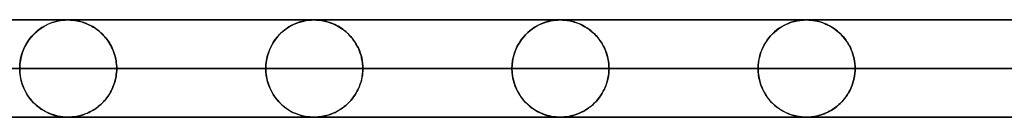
# Model space of a CAD drawing. Header units: millimetres. Extents: x -625 to 625, y -732 to 732.
# Tile 3 of 48: x -410 to -309, y 721 to 732. Entities that reach past the tile are written whole.
import ezdxf

# ---------------------------------------------------------------- set-up
doc = ezdxf.new("R2010")
doc.units = ezdxf.units.MM
doc.layers.add('HIDDEN', color=7, linetype='Continuous')
doc.layers.add('THICK', color=7, linetype='Continuous')

msp = doc.modelspace()

# ---------------------------------------------------------------- linework, layer by layer
at = {"layer": 'HIDDEN'}
for p, q in [((0, 731.49), (-501.5, 731.49)), ((-245.21, 731.48), (-481.17, 731.48)), ((-405.76, 731.45), (-405.6, 731.46)), ((-405.53, 731.47), (-405.71, 731.45)), ((-405.6, 731.46), (-405.48, 731.47)), ((-405.4, 731.48), (-405.53, 731.47)), ((-405.48, 731.47), (-405.39, 731.48)), ((-405.29, 731.48), (-405.4, 731.48)), ((-405.39, 731.48), (-405.32, 731.48)), ((-405.32, 731.48), (-405.26, 731.48)), ((-405.2, 731.48), (-405.29, 731.48)), ((-405.26, 731.48), (-405.2, 731.48)), ((-405.2, 731.48), (-405.14, 731.48)), ((-405.11, 731.48), (-405.2, 731.48)), ((-405.14, 731.48), (-405.08, 731.48)), ((-405.01, 731.48), (-405.11, 731.48)), ((-405.08, 731.48), (-405.02, 731.48)), ((-405.02, 731.48), (-404.95, 731.47)), ((-404.9, 731.47), (-405.01, 731.48)), ((-404.95, 731.47), (-404.88, 731.47)), ((-404.78, 731.46), (-404.9, 731.47)), ((-404.88, 731.47), (-404.8, 731.46)), ((-404.8, 731.46), (-404.72, 731.46)), ((-404.63, 731.45), (-404.78, 731.46)), ((-380.45, 731.45), (-380.26, 731.46)), ((-380.29, 731.46), (-380.43, 731.45)), ((-380.18, 731.47), (-380.29, 731.46)), ((-380.26, 731.46), (-380.13, 731.47)), ((-380.07, 731.48), (-380.18, 731.47)), ((-380.13, 731.47), (-380.03, 731.48)), ((-379.97, 731.48), (-380.07, 731.48)), ((-380.03, 731.48), (-379.95, 731.48)), ((-379.87, 731.48), (-379.97, 731.48)), ((-379.95, 731.48), (-379.87, 731.48)), ((-379.87, 731.48), (-379.8, 731.48)), ((-379.78, 731.48), (-379.87, 731.48)), ((-379.8, 731.48), (-379.72, 731.48)), ((-379.69, 731.48), (-379.78, 731.48)), ((-379.72, 731.48), (-379.64, 731.47)), ((-379.57, 731.47), (-379.69, 731.48)), ((-379.64, 731.47), (-379.54, 731.47)), ((-379.44, 731.46), (-379.57, 731.47)), ((-379.54, 731.47), (-379.44, 731.46)), ((-379.44, 731.46), (-379.33, 731.45)), ((-379.29, 731.45), (-379.44, 731.46)), ((-354.96, 731.46), (-355.1, 731.45)), ((-355.08, 731.45), (-354.91, 731.47)), ((-354.83, 731.47), (-354.96, 731.46)), ((-354.91, 731.47), (-354.79, 731.47)), ((-354.73, 731.48), (-354.83, 731.47)), ((-354.79, 731.47), (-354.7, 731.48)), ((-354.63, 731.48), (-354.73, 731.48)), ((-354.7, 731.48), (-354.62, 731.48)), ((-354.55, 731.48), (-354.63, 731.48)), ((-354.62, 731.48), (-354.55, 731.48)), ((-354.55, 731.48), (-354.48, 731.48)), ((-354.46, 731.48), (-354.55, 731.48)), ((-354.48, 731.48), (-354.4, 731.48)), ((-354.37, 731.48), (-354.46, 731.48)), ((-354.4, 731.48), (-354.32, 731.47)), ((-354.26, 731.47), (-354.37, 731.48)), ((-354.32, 731.47), (-354.23, 731.47)), ((-354.13, 731.46), (-354.26, 731.47)), ((-354.23, 731.47), (-354.14, 731.46)), ((-354.14, 731.46), (-354.04, 731.45)), ((-353.98, 731.45), (-354.13, 731.46)), ((-329.76, 731.45), (-329.62, 731.46)), ((-329.58, 731.47), (-329.7, 731.46)), ((-329.62, 731.46), (-329.51, 731.47)), ((-329.48, 731.47), (-329.58, 731.47)), ((-329.51, 731.47), (-329.4, 731.48)), ((-329.38, 731.48), (-329.48, 731.47)), ((-329.4, 731.48), (-329.31, 731.48)), ((-329.3, 731.48), (-329.38, 731.48)), ((-329.31, 731.48), (-329.22, 731.48)), ((-329.23, 731.48), (-329.3, 731.48)), ((-329.15, 731.48), (-329.23, 731.48)), ((-329.22, 731.48), (-329.14, 731.48)), ((-329.06, 731.48), (-329.15, 731.48)), ((-329.14, 731.48), (-329.06, 731.48)), ((-329.06, 731.48), (-328.97, 731.47)), ((-328.97, 731.47), (-329.06, 731.48)), ((-328.97, 731.47), (-328.87, 731.47)), ((-328.85, 731.47), (-328.97, 731.47)), ((-328.87, 731.47), (-328.76, 731.46)), ((-328.72, 731.45), (-328.85, 731.47)), ((-328.76, 731.46), (-328.66, 731.45)), ((-408.17, 730.49), (-408.46, 730.26)), ((-408.44, 730.27), (-408.2, 730.47)), ((-408.2, 730.47), (-407.95, 730.65)), ((-407.87, 730.7), (-408.17, 730.49)), ((-407.95, 730.65), (-407.69, 730.81)), ((-407.55, 730.89), (-407.87, 730.7)), ((-407.69, 730.81), (-407.44, 730.95)), ((-407.23, 731.05), (-407.55, 730.89)), ((-407.44, 730.95), (-407.18, 731.07)), ((-406.89, 731.18), (-407.23, 731.05)), ((-407.18, 731.07), (-406.92, 731.17)), ((-406.92, 731.17), (-406.67, 731.26)), ((-406.55, 731.29), (-406.89, 731.18)), ((-406.67, 731.26), (-406.42, 731.33)), ((-406.23, 731.37), (-406.55, 731.29)), ((-406.42, 731.33), (-406.18, 731.38)), ((-405.95, 731.42), (-406.23, 731.37)), ((-406.18, 731.38), (-405.95, 731.42)), ((-405.95, 731.42), (-405.76, 731.45)), ((-405.71, 731.45), (-405.95, 731.42)), ((-404.72, 731.46), (-404.64, 731.45)), ((-404.64, 731.45), (-404.56, 731.44)), ((-404.48, 731.43), (-404.63, 731.45)), ((-404.56, 731.44), (-404.47, 731.43)), ((-404.33, 731.4), (-404.48, 731.43)), ((-404.47, 731.43), (-404.37, 731.41)), ((-404.37, 731.41), (-404.26, 731.39)), ((-404.18, 731.37), (-404.33, 731.4)), ((-404.26, 731.39), (-404.15, 731.37)), ((-404.02, 731.34), (-404.18, 731.37)), ((-404.15, 731.37), (-404.03, 731.34)), ((-404.03, 731.34), (-403.9, 731.31)), ((-403.87, 731.3), (-404.02, 731.34)), ((-403.9, 731.31), (-403.77, 731.27)), ((-403.71, 731.25), (-403.87, 731.3)), ((-403.77, 731.27), (-403.63, 731.23)), ((-403.56, 731.2), (-403.71, 731.25)), ((-403.63, 731.23), (-403.49, 731.18)), ((-403.4, 731.15), (-403.56, 731.2)), ((-403.49, 731.18), (-403.34, 731.12)), ((-403.25, 731.09), (-403.4, 731.15)), ((-403.34, 731.12), (-403.19, 731.06)), ((-403.1, 731.02), (-403.25, 731.09)), ((-403.19, 731.06), (-403.03, 730.99)), ((-402.95, 730.95), (-403.1, 731.02)), ((-403.03, 730.99), (-402.88, 730.91)), ((-402.8, 730.87), (-402.95, 730.95)), ((-402.88, 730.91), (-402.73, 730.83)), ((-402.65, 730.79), (-402.8, 730.87)), ((-402.73, 730.83), (-402.59, 730.75)), ((-402.51, 730.7), (-402.65, 730.79)), ((-402.59, 730.75), (-402.44, 730.66)), ((-402.37, 730.61), (-402.51, 730.7)), ((-402.44, 730.66), (-402.3, 730.56)), ((-402.23, 730.51), (-402.37, 730.61)), ((-402.3, 730.56), (-402.17, 730.46)), ((-402.09, 730.4), (-402.23, 730.51)), ((-402.17, 730.46), (-402.03, 730.36)), ((-383.14, 730.25), (-382.87, 730.47)), ((-382.68, 730.61), (-382.91, 730.44)), ((-382.87, 730.47), (-382.6, 730.67)), ((-382.45, 730.76), (-382.68, 730.61)), ((-382.6, 730.67), (-382.32, 730.84)), ((-382.21, 730.9), (-382.45, 730.76)), ((-382.32, 730.84), (-382.04, 730.99)), ((-381.97, 731.02), (-382.21, 730.9)), ((-382.04, 730.99), (-381.75, 731.11)), ((-381.74, 731.12), (-381.97, 731.02)), ((-381.75, 731.11), (-381.47, 731.22)), ((-381.51, 731.2), (-381.74, 731.12)), ((-381.3, 731.27), (-381.51, 731.2)), ((-381.47, 731.22), (-381.19, 731.3)), ((-381.1, 731.33), (-381.3, 731.27)), ((-381.19, 731.3), (-380.92, 731.37)), ((-380.91, 731.37), (-381.1, 731.33)), ((-380.92, 731.37), (-380.67, 731.42)), ((-380.74, 731.41), (-380.91, 731.37)), ((-380.57, 731.43), (-380.74, 731.41)), ((-380.67, 731.42), (-380.45, 731.45)), ((-380.43, 731.45), (-380.57, 731.43)), ((-379.33, 731.45), (-379.22, 731.44)), ((-379.12, 731.42), (-379.29, 731.45)), ((-379.22, 731.44), (-379.1, 731.42)), ((-378.94, 731.39), (-379.12, 731.42)), ((-379.1, 731.42), (-378.96, 731.4)), ((-378.96, 731.4), (-378.81, 731.37)), ((-378.76, 731.35), (-378.94, 731.39)), ((-378.81, 731.37), (-378.65, 731.33)), ((-378.59, 731.31), (-378.76, 731.35)), ((-378.65, 731.33), (-378.48, 731.28)), ((-378.41, 731.26), (-378.59, 731.31)), ((-378.48, 731.28), (-378.3, 731.23)), ((-378.24, 731.21), (-378.41, 731.26)), ((-378.3, 731.23), (-378.11, 731.16)), ((-378.07, 731.14), (-378.24, 731.21)), ((-378.11, 731.16), (-377.91, 731.08)), ((-377.9, 731.07), (-378.07, 731.14)), ((-377.91, 731.08), (-377.7, 730.99)), ((-377.73, 731), (-377.9, 731.07)), ((-377.56, 730.92), (-377.73, 731)), ((-377.7, 730.99), (-377.5, 730.88)), ((-377.4, 730.83), (-377.56, 730.92)), ((-377.5, 730.88), (-377.31, 730.77)), ((-377.23, 730.73), (-377.4, 730.83)), ((-377.31, 730.77), (-377.11, 730.65)), ((-377.07, 730.63), (-377.23, 730.73)), ((-377.11, 730.65), (-376.93, 730.53)), ((-376.92, 730.52), (-377.07, 730.63)), ((-376.93, 730.53), (-376.75, 730.39)), ((-376.76, 730.4), (-376.92, 730.52)), ((-357.4, 730.58), (-357.65, 730.39)), ((-357.63, 730.41), (-357.37, 730.6)), ((-357.13, 730.76), (-357.4, 730.58)), ((-357.37, 730.6), (-357.1, 730.77)), ((-356.85, 730.91), (-357.13, 730.76)), ((-357.1, 730.77), (-356.83, 730.93)), ((-356.58, 731.05), (-356.85, 730.91)), ((-356.83, 730.93), (-356.56, 731.05)), ((-356.32, 731.15), (-356.58, 731.05)), ((-356.56, 731.05), (-356.29, 731.16)), ((-356.07, 731.24), (-356.32, 731.15)), ((-356.29, 731.16), (-356.02, 731.26)), ((-355.84, 731.31), (-356.07, 731.24)), ((-356.02, 731.26), (-355.76, 731.33)), ((-355.63, 731.36), (-355.84, 731.31)), ((-355.76, 731.33), (-355.51, 731.39)), ((-355.43, 731.4), (-355.63, 731.36)), ((-355.51, 731.39), (-355.28, 731.43)), ((-355.26, 731.43), (-355.43, 731.4)), ((-355.28, 731.43), (-355.08, 731.45)), ((-355.1, 731.45), (-355.26, 731.43)), ((-354.04, 731.45), (-353.94, 731.44)), ((-353.82, 731.43), (-353.98, 731.45)), ((-353.94, 731.44), (-353.82, 731.43)), ((-353.82, 731.43), (-353.7, 731.41)), ((-353.64, 731.4), (-353.82, 731.43)), ((-353.7, 731.41), (-353.57, 731.38)), ((-353.46, 731.36), (-353.64, 731.4)), ((-353.57, 731.38), (-353.42, 731.35)), ((-353.28, 731.32), (-353.46, 731.36)), ((-353.42, 731.35), (-353.26, 731.31)), ((-353.1, 731.27), (-353.28, 731.32)), ((-353.26, 731.31), (-353.1, 731.26)), ((-352.93, 731.21), (-353.1, 731.27)), ((-353.1, 731.26), (-352.92, 731.21)), ((-352.75, 731.15), (-352.93, 731.21)), ((-352.92, 731.21), (-352.74, 731.14)), ((-352.58, 731.08), (-352.75, 731.15)), ((-352.74, 731.14), (-352.56, 731.07)), ((-352.4, 731), (-352.58, 731.08)), ((-352.56, 731.07), (-352.37, 730.98)), ((-352.23, 730.91), (-352.4, 731)), ((-352.37, 730.98), (-352.18, 730.89)), ((-352.06, 730.82), (-352.23, 730.91)), ((-352.18, 730.89), (-352, 730.78)), ((-351.9, 730.72), (-352.06, 730.82)), ((-352, 730.78), (-351.82, 730.67)), ((-351.73, 730.62), (-351.9, 730.72)), ((-351.82, 730.67), (-351.65, 730.56)), ((-351.57, 730.5), (-351.73, 730.62)), ((-351.65, 730.56), (-351.48, 730.43)), ((-351.41, 730.38), (-351.57, 730.5)), ((-332.25, 730.45), (-332.48, 730.26)), ((-332.3, 730.41), (-332.1, 730.56)), ((-332.01, 730.62), (-332.25, 730.45)), ((-332.1, 730.56), (-331.89, 730.7)), ((-331.78, 730.77), (-332.01, 730.62)), ((-331.89, 730.7), (-331.68, 730.83)), ((-331.54, 730.91), (-331.78, 730.77)), ((-331.68, 730.83), (-331.47, 730.94)), ((-331.31, 731.02), (-331.54, 730.91)), ((-331.47, 730.94), (-331.26, 731.04)), ((-331.09, 731.12), (-331.31, 731.02)), ((-331.26, 731.04), (-331.06, 731.13)), ((-330.87, 731.2), (-331.09, 731.12)), ((-331.06, 731.13), (-330.85, 731.21)), ((-330.66, 731.27), (-330.87, 731.2)), ((-330.85, 731.21), (-330.65, 731.27)), ((-330.47, 731.32), (-330.66, 731.27)), ((-330.65, 731.27), (-330.45, 731.33)), ((-330.29, 731.36), (-330.47, 731.32)), ((-330.45, 731.33), (-330.25, 731.37)), ((-330.12, 731.4), (-330.29, 731.36)), ((-330.25, 731.37), (-330.07, 731.41)), ((-329.97, 731.42), (-330.12, 731.4)), ((-330.07, 731.41), (-329.9, 731.43)), ((-329.84, 731.44), (-329.97, 731.42)), ((-329.9, 731.43), (-329.76, 731.45)), ((-329.7, 731.46), (-329.84, 731.44)), ((-328.57, 731.44), (-328.72, 731.45)), ((-328.66, 731.45), (-328.54, 731.43)), ((-328.4, 731.41), (-328.57, 731.44)), ((-328.54, 731.43), (-328.41, 731.41)), ((-328.41, 731.41), (-328.27, 731.39)), ((-328.22, 731.38), (-328.4, 731.41)), ((-328.27, 731.39), (-328.12, 731.36)), ((-328.04, 731.34), (-328.22, 731.38)), ((-328.12, 731.36), (-327.95, 731.32)), ((-327.87, 731.29), (-328.04, 731.34)), ((-327.95, 731.32), (-327.78, 731.27)), ((-327.69, 731.24), (-327.87, 731.29)), ((-327.78, 731.27), (-327.59, 731.21)), ((-327.52, 731.18), (-327.69, 731.24)), ((-327.59, 731.21), (-327.4, 731.14)), ((-327.34, 731.11), (-327.52, 731.18)), ((-327.4, 731.14), (-327.2, 731.05)), ((-327.17, 731.04), (-327.34, 731.11)), ((-327.2, 731.05), (-327, 730.96)), ((-327, 730.96), (-327.17, 731.04)), ((-327, 730.96), (-326.8, 730.86)), ((-326.83, 730.87), (-327, 730.96)), ((-326.66, 730.78), (-326.83, 730.87)), ((-326.8, 730.86), (-326.61, 730.75)), ((-326.49, 730.67), (-326.66, 730.78)), ((-326.61, 730.75), (-326.43, 730.63)), ((-326.33, 730.56), (-326.49, 730.67)), ((-326.43, 730.63), (-326.25, 730.51)), ((-326.17, 730.45), (-326.33, 730.56)), ((-326.25, 730.51), (-326.08, 730.37)), ((-326.01, 730.32), (-326.17, 730.45)), ((-409.31, 729.28), (-409.12, 729.56)), ((-408.98, 729.72), (-409.21, 729.43)), ((-409.12, 729.56), (-408.9, 729.82)), ((-408.73, 730), (-408.98, 729.72)), ((-408.9, 729.82), (-408.68, 730.05)), ((-408.46, 730.26), (-408.73, 730)), ((-408.68, 730.05), (-408.44, 730.27)), ((-401.95, 730.29), (-402.09, 730.4)), ((-402.03, 730.36), (-401.9, 730.25)), ((-401.82, 730.17), (-401.95, 730.29)), ((-401.9, 730.25), (-401.78, 730.13)), ((-401.69, 730.05), (-401.82, 730.17)), ((-401.78, 730.13), (-401.65, 730.02)), ((-401.56, 729.93), (-401.69, 730.05)), ((-401.65, 730.02), (-401.54, 729.89)), ((-401.44, 729.79), (-401.56, 729.93)), ((-401.54, 729.89), (-401.42, 729.77)), ((-401.32, 729.65), (-401.44, 729.79)), ((-401.42, 729.77), (-401.31, 729.64)), ((-401.21, 729.51), (-401.32, 729.65)), ((-401.31, 729.64), (-401.2, 729.5)), ((-401.09, 729.36), (-401.21, 729.51)), ((-401.2, 729.5), (-401.1, 729.36)), ((-384.08, 729.15), (-383.87, 729.46)), ((-383.88, 729.44), (-384.04, 729.21)), ((-383.7, 729.67), (-383.88, 729.44)), ((-383.87, 729.46), (-383.64, 729.74)), ((-383.52, 729.88), (-383.7, 729.67)), ((-383.64, 729.74), (-383.4, 730.01)), ((-383.33, 730.08), (-383.52, 729.88)), ((-383.4, 730.01), (-383.14, 730.25)), ((-383.12, 730.27), (-383.33, 730.08)), ((-382.91, 730.44), (-383.12, 730.27)), ((-376.61, 730.28), (-376.76, 730.4)), ((-376.75, 730.39), (-376.58, 730.25)), ((-376.47, 730.15), (-376.61, 730.28)), ((-376.58, 730.25), (-376.41, 730.09)), ((-376.32, 730.01), (-376.47, 730.15)), ((-376.41, 730.09), (-376.25, 729.93)), ((-376.18, 729.87), (-376.32, 730.01)), ((-376.25, 729.93), (-376.09, 729.77)), ((-376.05, 729.72), (-376.18, 729.87)), ((-376.09, 729.77), (-375.94, 729.59)), ((-375.92, 729.56), (-376.05, 729.72)), ((-375.94, 729.59), (-375.8, 729.4)), ((-375.8, 729.4), (-375.92, 729.56)), ((-358.53, 729.47), (-358.71, 729.2)), ((-358.58, 729.41), (-358.36, 729.69)), ((-358.33, 729.72), (-358.53, 729.47)), ((-358.36, 729.69), (-358.13, 729.95)), ((-358.12, 729.96), (-358.33, 729.72)), ((-358.13, 729.95), (-357.88, 730.19)), ((-357.89, 730.18), (-358.12, 729.96)), ((-357.65, 730.39), (-357.89, 730.18)), ((-357.88, 730.19), (-357.63, 730.41)), ((-351.48, 730.43), (-351.32, 730.3)), ((-351.26, 730.26), (-351.41, 730.38)), ((-351.32, 730.3), (-351.16, 730.17)), ((-351.11, 730.12), (-351.26, 730.26)), ((-351.16, 730.17), (-351.01, 730.02)), ((-350.96, 729.98), (-351.11, 730.12)), ((-351.01, 730.02), (-350.86, 729.87)), ((-350.82, 729.83), (-350.96, 729.98)), ((-350.86, 729.87), (-350.72, 729.71)), ((-350.68, 729.67), (-350.82, 729.83)), ((-350.72, 729.71), (-350.59, 729.55)), ((-350.55, 729.5), (-350.68, 729.67)), ((-350.59, 729.55), (-350.46, 729.38)), ((-350.42, 729.33), (-350.55, 729.5)), ((-333.08, 729.63), (-333.26, 729.39)), ((-333.24, 729.42), (-333.07, 729.65)), ((-332.89, 729.85), (-333.08, 729.63)), ((-333.07, 729.65), (-332.89, 729.86)), ((-332.69, 730.06), (-332.89, 729.85)), ((-332.89, 729.86), (-332.7, 730.05)), ((-332.7, 730.05), (-332.5, 730.24)), ((-332.48, 730.26), (-332.69, 730.06)), ((-332.5, 730.24), (-332.3, 730.41)), ((-326.08, 730.37), (-325.91, 730.23)), ((-325.86, 730.19), (-326.01, 730.32)), ((-325.91, 730.23), (-325.75, 730.09)), ((-325.71, 730.05), (-325.86, 730.19)), ((-325.75, 730.09), (-325.59, 729.93)), ((-325.56, 729.9), (-325.71, 730.05)), ((-325.59, 729.93), (-325.44, 729.77)), ((-325.42, 729.74), (-325.56, 729.9)), ((-325.44, 729.77), (-325.3, 729.6)), ((-325.28, 729.58), (-325.42, 729.74)), ((-325.3, 729.6), (-325.17, 729.43)), ((-325.15, 729.41), (-325.28, 729.58)), ((-409.77, 728.44), (-409.9, 728.08)), ((-409.81, 728.34), (-409.66, 728.67)), ((-409.61, 728.79), (-409.77, 728.44)), ((-409.66, 728.67), (-409.5, 728.99)), ((-409.42, 729.11), (-409.61, 728.79)), ((-409.5, 728.99), (-409.31, 729.28)), ((-409.21, 729.43), (-409.42, 729.11)), ((-401.1, 729.36), (-401, 729.22)), ((-400.99, 729.2), (-401.09, 729.36)), ((-401, 729.22), (-400.9, 729.07)), ((-400.88, 729.03), (-400.99, 729.2)), ((-400.9, 729.07), (-400.81, 728.91)), ((-400.79, 728.87), (-400.88, 729.03)), ((-400.81, 728.91), (-400.73, 728.75)), ((-400.7, 728.69), (-400.79, 728.87)), ((-400.73, 728.75), (-400.64, 728.58)), ((-400.61, 728.51), (-400.7, 728.69)), ((-400.64, 728.58), (-400.57, 728.41)), ((-400.53, 728.33), (-400.61, 728.51)), ((-384.57, 728.09), (-384.43, 728.46)), ((-384.33, 728.69), (-384.45, 728.41)), ((-384.43, 728.46), (-384.26, 728.82)), ((-384.19, 728.96), (-384.33, 728.69)), ((-384.26, 728.82), (-384.08, 729.15)), ((-384.04, 729.21), (-384.19, 728.96)), ((-375.8, 729.4), (-375.67, 729.21)), ((-375.68, 729.22), (-375.8, 729.4)), ((-375.56, 729.04), (-375.68, 729.22)), ((-375.67, 729.21), (-375.54, 729)), ((-375.46, 728.86), (-375.56, 729.04)), ((-375.54, 729), (-375.42, 728.79)), ((-375.36, 728.67), (-375.46, 728.86)), ((-375.42, 728.79), (-375.31, 728.57)), ((-375.27, 728.47), (-375.36, 728.67)), ((-375.31, 728.57), (-375.21, 728.33)), ((-375.18, 728.27), (-375.27, 728.47)), ((-359.25, 728.07), (-359.12, 728.43)), ((-359.04, 728.61), (-359.17, 728.29)), ((-359.12, 728.43), (-358.96, 728.78)), ((-358.88, 728.92), (-359.04, 728.61)), ((-358.96, 728.78), (-358.78, 729.1)), ((-358.71, 729.2), (-358.88, 728.92)), ((-358.78, 729.1), (-358.58, 729.41)), ((-350.46, 729.38), (-350.33, 729.2)), ((-350.3, 729.15), (-350.42, 729.33)), ((-350.33, 729.2), (-350.22, 729.01)), ((-350.19, 728.96), (-350.3, 729.15)), ((-350.22, 729.01), (-350.11, 728.81)), ((-350.08, 728.76), (-350.19, 728.96)), ((-350.11, 728.81), (-350, 728.61)), ((-349.98, 728.56), (-350.08, 728.76)), ((-350, 728.61), (-349.91, 728.4)), ((-349.89, 728.35), (-349.98, 728.56)), ((-333.7, 728.63), (-333.82, 728.35)), ((-333.81, 728.38), (-333.69, 728.66)), ((-333.57, 728.89), (-333.7, 728.63)), ((-333.69, 728.66), (-333.55, 728.93)), ((-333.42, 729.15), (-333.57, 728.89)), ((-333.55, 728.93), (-333.4, 729.18)), ((-333.26, 729.39), (-333.42, 729.15)), ((-333.4, 729.18), (-333.24, 729.42)), ((-325.17, 729.43), (-325.04, 729.24)), ((-325.02, 729.22), (-325.15, 729.41)), ((-325.04, 729.24), (-324.91, 729.05)), ((-324.9, 729.03), (-325.02, 729.22)), ((-324.91, 729.05), (-324.8, 728.85)), ((-324.79, 728.84), (-324.9, 729.03)), ((-324.8, 728.85), (-324.69, 728.64)), ((-324.69, 728.63), (-324.79, 728.84)), ((-324.69, 728.64), (-324.59, 728.42)), ((-324.59, 728.42), (-324.69, 728.63)), ((-324.59, 728.42), (-324.5, 728.2)), ((-410.1, 727.26), (-410.03, 727.63)), ((-410.01, 727.7), (-410.09, 727.31)), ((-410.03, 727.63), (-409.93, 727.99)), ((-409.9, 728.08), (-410.01, 727.7)), ((-409.93, 727.99), (-409.81, 728.34)), ((-400.57, 728.41), (-400.5, 728.23)), ((-400.46, 728.14), (-400.53, 728.33)), ((-400.5, 728.23), (-400.43, 728.05)), ((-400.4, 727.94), (-400.46, 728.14)), ((-400.43, 728.05), (-400.38, 727.87)), ((-400.34, 727.74), (-400.4, 727.94)), ((-400.38, 727.87), (-400.32, 727.68)), ((-400.29, 727.54), (-400.34, 727.74)), ((-400.32, 727.68), (-400.28, 727.49)), ((-400.25, 727.33), (-400.29, 727.54)), ((-400.28, 727.49), (-400.24, 727.29)), ((-384.73, 727.49), (-384.79, 727.16)), ((-384.77, 727.31), (-384.68, 727.71)), ((-384.66, 727.81), (-384.73, 727.49)), ((-384.68, 727.71), (-384.57, 728.09)), ((-384.56, 728.12), (-384.66, 727.81)), ((-384.45, 728.41), (-384.56, 728.12)), ((-375.21, 728.33), (-375.12, 728.09)), ((-375.11, 728.06), (-375.18, 728.27)), ((-375.12, 728.09), (-375.04, 727.84)), ((-375.04, 727.84), (-375.11, 728.06)), ((-375.04, 727.84), (-374.97, 727.58)), ((-374.98, 727.62), (-375.04, 727.84)), ((-374.94, 727.4), (-374.98, 727.62)), ((-374.97, 727.58), (-374.92, 727.32)), ((-359.38, 727.61), (-359.45, 727.24)), ((-359.44, 727.3), (-359.36, 727.69)), ((-359.29, 727.96), (-359.38, 727.61)), ((-359.36, 727.69), (-359.25, 728.07)), ((-359.17, 728.29), (-359.29, 727.96)), ((-349.91, 728.4), (-349.82, 728.18)), ((-349.81, 728.13), (-349.89, 728.35)), ((-349.82, 728.18), (-349.75, 727.95)), ((-349.73, 727.91), (-349.81, 728.13)), ((-349.75, 727.95), (-349.68, 727.72)), ((-349.67, 727.68), (-349.73, 727.91)), ((-349.68, 727.72), (-349.63, 727.48)), ((-349.62, 727.45), (-349.67, 727.68)), ((-349.63, 727.48), (-349.58, 727.24)), ((-349.58, 727.21), (-349.62, 727.45)), ((-334.09, 727.45), (-334.14, 727.14)), ((-334.13, 727.15), (-334.08, 727.47)), ((-334.02, 727.76), (-334.09, 727.45)), ((-334.08, 727.47), (-334.01, 727.79)), ((-333.93, 728.06), (-334.02, 727.76)), ((-334.01, 727.79), (-333.92, 728.09)), ((-333.82, 728.35), (-333.93, 728.06)), ((-333.92, 728.09), (-333.81, 728.38)), ((-324.5, 728.19), (-324.59, 728.42)), ((-324.5, 728.2), (-324.42, 727.97)), ((-324.42, 727.97), (-324.5, 728.19)), ((-324.42, 727.97), (-324.36, 727.73)), ((-324.36, 727.73), (-324.42, 727.97)), ((-324.36, 727.73), (-324.3, 727.49)), ((-324.3, 727.49), (-324.36, 727.73)), ((-324.3, 727.49), (-324.26, 727.25)), ((-324.25, 727.24), (-324.3, 727.49)), ((-251.77, 726.49), (-486.14, 726.49)), ((-486.14, 726.49), (-251.77, 726.49)), ((-476.16, 726.49), (-246.69, 726.49)), ((-246.69, 726.49), (-476.16, 726.49)), ((-238.88, 726.49), (-460.81, 726.49)), ((-460.81, 726.49), (-238.88, 726.49)), ((-450.83, 726.49), (-233.8, 726.49)), ((-233.8, 726.49), (-450.83, 726.49)), ((-225.98, 726.49), (-435.49, 726.49)), ((-435.49, 726.49), (-225.98, 726.49)), ((-425.51, 726.49), (-220.9, 726.49)), ((-220.9, 726.49), (-425.51, 726.49)), ((-410.14, 726.9), (-410.16, 726.49)), ((-410.16, 726.49), (-410.14, 726.88)), ((-410.16, 726.49), (-410.14, 726.1)), ((-213.09, 726.49), (-410.16, 726.49)), ((-410.16, 726.49), (-213.09, 726.49)), ((-410.14, 726.08), (-410.16, 726.49)), ((-410.09, 727.31), (-410.14, 726.9)), ((-410.14, 726.88), (-410.1, 727.26)), ((-400.22, 727.12), (-400.25, 727.33)), ((-400.24, 727.29), (-400.22, 727.1)), ((-400.2, 726.91), (-400.22, 727.12)), ((-400.22, 727.1), (-400.2, 726.89)), ((-400.18, 726.7), (-400.2, 726.91)), ((-400.2, 726.89), (-400.18, 726.69)), ((-400.18, 726.49), (-400.18, 726.7)), ((-400.18, 726.69), (-400.18, 726.49)), ((-400.18, 726.29), (-400.18, 726.49)), ((-400.18, 726.49), (-208.01, 726.49)), ((-400.18, 726.49), (-400.18, 726.28)), ((-208.01, 726.49), (-400.18, 726.49)), ((-384.83, 726.49), (-400.18, 726.49)), ((-400.18, 726.49), (-384.83, 726.49)), ((-384.83, 726.49), (-384.82, 726.9)), ((-384.82, 726.83), (-384.83, 726.49)), ((-384.83, 726.49), (-384.82, 726.08)), ((-200.2, 726.49), (-384.83, 726.49)), ((-384.83, 726.49), (-200.2, 726.49)), ((-384.82, 726.15), (-384.83, 726.49)), ((-384.82, 726.9), (-384.77, 727.31)), ((-384.79, 727.16), (-384.82, 726.83)), ((-374.9, 727.17), (-374.94, 727.4)), ((-374.92, 727.32), (-374.88, 727.04)), ((-374.87, 726.95), (-374.9, 727.17)), ((-374.88, 727.04), (-374.86, 726.77)), ((-374.86, 726.72), (-374.87, 726.95)), ((-374.86, 726.77), (-374.85, 726.49)), ((-374.85, 726.49), (-374.86, 726.72)), ((-374.86, 726.21), (-374.85, 726.49)), ((-374.85, 726.49), (-374.86, 726.26)), ((-374.85, 726.49), (-195.12, 726.49)), ((-195.12, 726.49), (-374.85, 726.49)), ((-359.51, 726.49), (-374.85, 726.49)), ((-374.85, 726.49), (-359.51, 726.49)), ((-359.51, 726.49), (-359.49, 726.9)), ((-359.49, 726.87), (-359.51, 726.49)), ((-359.51, 726.49), (-359.49, 726.08)), ((-187.31, 726.49), (-359.51, 726.49)), ((-359.51, 726.49), (-187.31, 726.49)), ((-359.49, 726.11), (-359.51, 726.49)), ((-359.49, 726.9), (-359.44, 727.3)), ((-359.45, 727.24), (-359.49, 726.87)), ((-349.58, 727.24), (-349.55, 726.99)), ((-349.55, 726.97), (-349.58, 727.21)), ((-349.55, 726.99), (-349.53, 726.74)), ((-349.53, 726.73), (-349.55, 726.97)), ((-349.53, 726.74), (-349.52, 726.49)), ((-349.52, 726.49), (-349.53, 726.73)), ((-349.53, 726.24), (-349.52, 726.49)), ((-349.52, 726.49), (-349.53, 726.25)), ((-349.52, 726.49), (-182.23, 726.49)), ((-182.23, 726.49), (-349.52, 726.49)), ((-334.18, 726.49), (-349.52, 726.49)), ((-349.52, 726.49), (-334.18, 726.49)), ((-334.18, 726.49), (-334.17, 726.82)), ((-334.17, 726.81), (-334.18, 726.49)), ((-334.18, 726.49), (-334.17, 726.16)), ((-174.41, 726.49), (-334.18, 726.49)), ((-334.18, 726.49), (-174.41, 726.49)), ((-334.17, 726.17), (-334.18, 726.49)), ((-334.17, 726.82), (-334.13, 727.15)), ((-334.14, 727.14), (-334.17, 726.81)), ((-324.26, 727.25), (-324.22, 727)), ((-324.22, 727), (-324.25, 727.24)), ((-324.22, 727), (-324.2, 726.74)), ((-324.2, 726.74), (-324.22, 727)), ((-324.2, 726.74), (-324.2, 726.49)), ((-324.2, 726.49), (-324.2, 726.74)), ((-324.2, 726.24), (-324.2, 726.49)), ((-324.2, 726.49), (-169.33, 726.49)), ((-324.2, 726.49), (-324.2, 726.24)), ((-169.33, 726.49), (-324.2, 726.49)), ((-308.85, 726.49), (-324.2, 726.49)), ((-324.2, 726.49), (-308.85, 726.49)), ((-410.14, 726.1), (-410.1, 725.72)), ((-410.09, 725.67), (-410.14, 726.08)), ((-410.1, 725.72), (-410.03, 725.35)), ((-410.01, 725.28), (-410.09, 725.67)), ((-400.29, 725.44), (-400.34, 725.24)), ((-400.32, 725.3), (-400.28, 725.49)), ((-400.25, 725.65), (-400.29, 725.44)), ((-400.28, 725.49), (-400.24, 725.69)), ((-400.22, 725.86), (-400.25, 725.65)), ((-400.24, 725.69), (-400.22, 725.88)), ((-400.22, 725.88), (-400.2, 726.09)), ((-400.2, 726.07), (-400.22, 725.86)), ((-400.2, 726.09), (-400.18, 726.29)), ((-400.18, 726.28), (-400.2, 726.07)), ((-384.79, 725.82), (-384.82, 726.15)), ((-384.82, 726.08), (-384.77, 725.67)), ((-384.73, 725.49), (-384.79, 725.82)), ((-384.77, 725.67), (-384.68, 725.27)), ((-384.66, 725.17), (-384.73, 725.49)), ((-375.04, 725.14), (-374.97, 725.4)), ((-374.94, 725.58), (-374.98, 725.36)), ((-374.97, 725.4), (-374.92, 725.66)), ((-374.9, 725.81), (-374.94, 725.58)), ((-374.92, 725.66), (-374.88, 725.94)), ((-374.87, 726.03), (-374.9, 725.81)), ((-374.88, 725.94), (-374.86, 726.21)), ((-374.86, 726.26), (-374.87, 726.03)), ((-359.45, 725.74), (-359.49, 726.11)), ((-359.49, 726.08), (-359.44, 725.68)), ((-359.38, 725.37), (-359.45, 725.74)), ((-359.44, 725.68), (-359.36, 725.29)), ((-349.68, 725.26), (-349.63, 725.5)), ((-349.62, 725.53), (-349.67, 725.3)), ((-349.63, 725.5), (-349.58, 725.74)), ((-349.58, 725.77), (-349.62, 725.53)), ((-349.55, 726.01), (-349.58, 725.77)), ((-349.58, 725.74), (-349.55, 725.99)), ((-349.53, 726.25), (-349.55, 726.01)), ((-349.55, 725.99), (-349.53, 726.24)), ((-334.14, 725.84), (-334.17, 726.17)), ((-334.17, 726.16), (-334.13, 725.83)), ((-334.09, 725.53), (-334.14, 725.84)), ((-334.13, 725.83), (-334.08, 725.51)), ((-334.02, 725.22), (-334.09, 725.53)), ((-334.08, 725.51), (-334.01, 725.19)), ((-324.36, 725.25), (-324.3, 725.49)), ((-324.3, 725.49), (-324.36, 725.25)), ((-324.25, 725.74), (-324.3, 725.49)), ((-324.3, 725.49), (-324.26, 725.73)), ((-324.26, 725.73), (-324.22, 725.98)), ((-324.22, 725.98), (-324.25, 725.74)), ((-324.22, 725.98), (-324.2, 726.24)), ((-324.2, 726.24), (-324.22, 725.98)), ((-410.03, 725.35), (-409.93, 724.99)), ((-409.9, 724.9), (-410.01, 725.28)), ((-409.93, 724.99), (-409.81, 724.64)), ((-409.77, 724.54), (-409.9, 724.9)), ((-409.81, 724.64), (-409.66, 724.31)), ((-409.61, 724.19), (-409.77, 724.54)), ((-400.73, 724.23), (-400.64, 724.4)), ((-400.61, 724.47), (-400.7, 724.29)), ((-400.64, 724.4), (-400.57, 724.57)), ((-400.53, 724.65), (-400.61, 724.47)), ((-400.57, 724.57), (-400.5, 724.75)), ((-400.46, 724.84), (-400.53, 724.65)), ((-400.5, 724.75), (-400.43, 724.93)), ((-400.4, 725.04), (-400.46, 724.84)), ((-400.43, 724.93), (-400.38, 725.11)), ((-400.34, 725.24), (-400.4, 725.04)), ((-400.38, 725.11), (-400.32, 725.3)), ((-384.68, 725.27), (-384.57, 724.89)), ((-384.56, 724.86), (-384.66, 725.17)), ((-384.57, 724.89), (-384.43, 724.52)), ((-384.45, 724.57), (-384.56, 724.86)), ((-384.33, 724.29), (-384.45, 724.57)), ((-384.43, 724.52), (-384.26, 724.16)), ((-375.42, 724.19), (-375.31, 724.41)), ((-375.27, 724.51), (-375.36, 724.31)), ((-375.31, 724.41), (-375.21, 724.65)), ((-375.18, 724.71), (-375.27, 724.51)), ((-375.21, 724.65), (-375.12, 724.89)), ((-375.11, 724.92), (-375.18, 724.71)), ((-375.12, 724.89), (-375.04, 725.14)), ((-375.04, 725.14), (-375.11, 724.92)), ((-374.98, 725.36), (-375.04, 725.14)), ((-359.29, 725.02), (-359.38, 725.37)), ((-359.36, 725.29), (-359.25, 724.91)), ((-359.17, 724.69), (-359.29, 725.02)), ((-359.25, 724.91), (-359.12, 724.55)), ((-359.04, 724.37), (-359.17, 724.69)), ((-359.12, 724.55), (-358.96, 724.2)), ((-350.11, 724.17), (-350, 724.37)), ((-349.98, 724.42), (-350.08, 724.22)), ((-350, 724.37), (-349.91, 724.58)), ((-349.89, 724.63), (-349.98, 724.42)), ((-349.91, 724.58), (-349.82, 724.8)), ((-349.81, 724.85), (-349.89, 724.63)), ((-349.82, 724.8), (-349.75, 725.03)), ((-349.73, 725.07), (-349.81, 724.85)), ((-349.75, 725.03), (-349.68, 725.26)), ((-349.67, 725.3), (-349.73, 725.07)), ((-333.93, 724.92), (-334.02, 725.22)), ((-334.01, 725.19), (-333.92, 724.89)), ((-333.82, 724.63), (-333.93, 724.92)), ((-333.92, 724.89), (-333.81, 724.6)), ((-333.7, 724.35), (-333.82, 724.63)), ((-333.81, 724.6), (-333.69, 724.32)), ((-324.69, 724.34), (-324.59, 724.56)), ((-324.59, 724.56), (-324.69, 724.35)), ((-324.5, 724.79), (-324.59, 724.56)), ((-324.59, 724.56), (-324.5, 724.78)), ((-324.5, 724.78), (-324.42, 725.01)), ((-324.42, 725.01), (-324.5, 724.79)), ((-324.42, 725.01), (-324.36, 725.25)), ((-324.36, 725.25), (-324.42, 725.01)), ((-409.66, 724.31), (-409.5, 723.99)), ((-409.42, 723.87), (-409.61, 724.19)), ((-409.5, 723.99), (-409.31, 723.7)), ((-409.21, 723.55), (-409.42, 723.87)), ((-409.31, 723.7), (-409.12, 723.42)), ((-408.98, 723.26), (-409.21, 723.55)), ((-409.12, 723.42), (-408.9, 723.16)), ((-401.21, 723.47), (-401.32, 723.33)), ((-401.31, 723.34), (-401.2, 723.48)), ((-401.09, 723.62), (-401.21, 723.47)), ((-401.2, 723.48), (-401.1, 723.62)), ((-401.1, 723.62), (-401, 723.76)), ((-400.99, 723.78), (-401.09, 723.62)), ((-401, 723.76), (-400.9, 723.91)), ((-400.88, 723.95), (-400.99, 723.78)), ((-400.9, 723.91), (-400.81, 724.07)), ((-400.79, 724.11), (-400.88, 723.95)), ((-400.81, 724.07), (-400.73, 724.23)), ((-400.7, 724.29), (-400.79, 724.11)), ((-384.19, 724.02), (-384.33, 724.29)), ((-384.26, 724.16), (-384.08, 723.83)), ((-384.04, 723.77), (-384.19, 724.02)), ((-384.08, 723.83), (-383.87, 723.52)), ((-383.88, 723.54), (-384.04, 723.77)), ((-383.7, 723.31), (-383.88, 723.54)), ((-383.87, 723.52), (-383.64, 723.24)), ((-376.09, 723.21), (-375.94, 723.39)), ((-375.92, 723.42), (-376.05, 723.26)), ((-375.94, 723.39), (-375.8, 723.58)), ((-375.8, 723.58), (-375.92, 723.42)), ((-375.8, 723.58), (-375.67, 723.77)), ((-375.68, 723.76), (-375.8, 723.58)), ((-375.56, 723.94), (-375.68, 723.76)), ((-375.67, 723.77), (-375.54, 723.98)), ((-375.46, 724.12), (-375.56, 723.94)), ((-375.54, 723.98), (-375.42, 724.19)), ((-375.36, 724.31), (-375.46, 724.12)), ((-358.88, 724.06), (-359.04, 724.37)), ((-358.96, 724.2), (-358.78, 723.88)), ((-358.71, 723.78), (-358.88, 724.06)), ((-358.78, 723.88), (-358.58, 723.57)), ((-358.53, 723.51), (-358.71, 723.78)), ((-358.58, 723.57), (-358.36, 723.29)), ((-358.33, 723.26), (-358.53, 723.51)), ((-350.72, 723.27), (-350.59, 723.43)), ((-350.55, 723.48), (-350.68, 723.31)), ((-350.59, 723.43), (-350.46, 723.6)), ((-350.42, 723.65), (-350.55, 723.48)), ((-350.46, 723.6), (-350.33, 723.78)), ((-350.3, 723.83), (-350.42, 723.65)), ((-350.33, 723.78), (-350.22, 723.97)), ((-350.19, 724.02), (-350.3, 723.83)), ((-350.22, 723.97), (-350.11, 724.17)), ((-350.08, 724.22), (-350.19, 724.02)), ((-333.57, 724.09), (-333.7, 724.35)), ((-333.69, 724.32), (-333.55, 724.05)), ((-333.42, 723.83), (-333.57, 724.09)), ((-333.55, 724.05), (-333.4, 723.8)), ((-333.26, 723.59), (-333.42, 723.83)), ((-333.4, 723.8), (-333.24, 723.56)), ((-333.08, 723.35), (-333.26, 723.59)), ((-333.24, 723.56), (-333.07, 723.33)), ((-332.89, 723.13), (-333.08, 723.35)), ((-325.44, 723.21), (-325.3, 723.38)), ((-325.28, 723.4), (-325.42, 723.24)), ((-325.3, 723.38), (-325.17, 723.55)), ((-325.15, 723.57), (-325.28, 723.4)), ((-325.17, 723.55), (-325.04, 723.74)), ((-325.02, 723.76), (-325.15, 723.57)), ((-325.04, 723.74), (-324.91, 723.93)), ((-324.9, 723.95), (-325.02, 723.76)), ((-324.91, 723.93), (-324.8, 724.13)), ((-324.79, 724.14), (-324.9, 723.95)), ((-324.8, 724.13), (-324.69, 724.34)), ((-324.69, 724.35), (-324.79, 724.14)), ((-408.73, 722.98), (-408.98, 723.26)), ((-408.9, 723.16), (-408.68, 722.93)), ((-408.46, 722.72), (-408.73, 722.98)), ((-408.68, 722.93), (-408.44, 722.71)), ((-408.17, 722.49), (-408.46, 722.72)), ((-408.44, 722.71), (-408.2, 722.51)), ((-408.2, 722.51), (-407.95, 722.33)), ((-407.87, 722.28), (-408.17, 722.49)), ((-402.37, 722.37), (-402.51, 722.28)), ((-402.44, 722.32), (-402.3, 722.42)), ((-402.23, 722.47), (-402.37, 722.37)), ((-402.3, 722.42), (-402.17, 722.52)), ((-402.09, 722.58), (-402.23, 722.47)), ((-402.17, 722.52), (-402.03, 722.62)), ((-401.95, 722.69), (-402.09, 722.58)), ((-402.03, 722.62), (-401.9, 722.73)), ((-401.82, 722.81), (-401.95, 722.69)), ((-401.9, 722.73), (-401.78, 722.85)), ((-401.69, 722.93), (-401.82, 722.81)), ((-401.78, 722.85), (-401.65, 722.96)), ((-401.56, 723.05), (-401.69, 722.93)), ((-401.65, 722.96), (-401.54, 723.09)), ((-401.44, 723.19), (-401.56, 723.05)), ((-401.54, 723.09), (-401.42, 723.21)), ((-401.32, 723.33), (-401.44, 723.19)), ((-401.42, 723.21), (-401.31, 723.34)), ((-383.52, 723.1), (-383.7, 723.31)), ((-383.64, 723.24), (-383.4, 722.97)), ((-383.33, 722.9), (-383.52, 723.1)), ((-383.4, 722.97), (-383.14, 722.73)), ((-383.12, 722.71), (-383.33, 722.9)), ((-383.14, 722.73), (-382.87, 722.51)), ((-382.91, 722.54), (-383.12, 722.71)), ((-382.68, 722.37), (-382.91, 722.54)), ((-382.87, 722.51), (-382.6, 722.31)), ((-382.45, 722.22), (-382.68, 722.37)), ((-377.07, 722.35), (-377.23, 722.25)), ((-377.11, 722.33), (-376.93, 722.45)), ((-376.92, 722.46), (-377.07, 722.35)), ((-376.93, 722.45), (-376.75, 722.59)), ((-376.76, 722.58), (-376.92, 722.46)), ((-376.61, 722.7), (-376.76, 722.58)), ((-376.75, 722.59), (-376.58, 722.73)), ((-376.47, 722.83), (-376.61, 722.7)), ((-376.58, 722.73), (-376.41, 722.89)), ((-376.32, 722.97), (-376.47, 722.83)), ((-376.41, 722.89), (-376.25, 723.05)), ((-376.18, 723.11), (-376.32, 722.97)), ((-376.25, 723.05), (-376.09, 723.21)), ((-376.05, 723.26), (-376.18, 723.11)), ((-358.36, 723.29), (-358.13, 723.03)), ((-358.12, 723.02), (-358.33, 723.26)), ((-358.13, 723.03), (-357.88, 722.79)), ((-357.89, 722.8), (-358.12, 723.02)), ((-357.65, 722.59), (-357.89, 722.8)), ((-357.88, 722.79), (-357.63, 722.57)), ((-357.4, 722.4), (-357.65, 722.59)), ((-357.63, 722.57), (-357.37, 722.38)), ((-357.13, 722.22), (-357.4, 722.4)), ((-357.37, 722.38), (-357.1, 722.21)), ((-351.73, 722.36), (-351.9, 722.26)), ((-351.82, 722.31), (-351.65, 722.42)), ((-351.57, 722.48), (-351.73, 722.36)), ((-351.65, 722.42), (-351.48, 722.55)), ((-351.41, 722.6), (-351.57, 722.48)), ((-351.48, 722.55), (-351.32, 722.68)), ((-351.26, 722.72), (-351.41, 722.6)), ((-351.32, 722.68), (-351.16, 722.81)), ((-351.11, 722.86), (-351.26, 722.72)), ((-351.16, 722.81), (-351.01, 722.96)), ((-350.96, 723), (-351.11, 722.86)), ((-351.01, 722.96), (-350.86, 723.11)), ((-350.82, 723.15), (-350.96, 723)), ((-350.86, 723.11), (-350.72, 723.27)), ((-350.68, 723.31), (-350.82, 723.15)), ((-333.07, 723.33), (-332.89, 723.12)), ((-332.69, 722.92), (-332.89, 723.13)), ((-332.89, 723.12), (-332.7, 722.93)), ((-332.7, 722.93), (-332.5, 722.74)), ((-332.48, 722.72), (-332.69, 722.92)), ((-332.5, 722.74), (-332.3, 722.57)), ((-332.25, 722.53), (-332.48, 722.72)), ((-332.3, 722.57), (-332.1, 722.42)), ((-332.01, 722.36), (-332.25, 722.53)), ((-332.1, 722.42), (-331.89, 722.28)), ((-331.78, 722.21), (-332.01, 722.36)), ((-326.61, 722.23), (-326.43, 722.35)), ((-326.33, 722.42), (-326.49, 722.31)), ((-326.43, 722.35), (-326.25, 722.47)), ((-326.17, 722.53), (-326.33, 722.42)), ((-326.25, 722.47), (-326.08, 722.61)), ((-326.01, 722.66), (-326.17, 722.53)), ((-326.08, 722.61), (-325.91, 722.75)), ((-325.86, 722.79), (-326.01, 722.66)), ((-325.91, 722.75), (-325.75, 722.89)), ((-325.71, 722.93), (-325.86, 722.79)), ((-325.75, 722.89), (-325.59, 723.05)), ((-325.56, 723.08), (-325.71, 722.93)), ((-325.59, 723.05), (-325.44, 723.21)), ((-325.42, 723.24), (-325.56, 723.08)), ((0, 721.49), (-501.5, 721.49)), ((-481.17, 721.5), (-245.21, 721.5)), ((-481.17, 721.5), (-245.21, 721.5)), ((-455.85, 721.5), (-232.32, 721.5)), ((-430.52, 721.5), (-219.43, 721.5)), ((-407.95, 722.33), (-407.69, 722.17)), ((-407.55, 722.09), (-407.87, 722.28)), ((-407.69, 722.17), (-407.44, 722.03)), ((-407.23, 721.93), (-407.55, 722.09)), ((-407.44, 722.03), (-407.18, 721.91)), ((-406.89, 721.8), (-407.23, 721.93)), ((-407.18, 721.91), (-406.92, 721.81)), ((-406.92, 721.81), (-406.67, 721.72)), ((-406.55, 721.69), (-406.89, 721.8)), ((-406.67, 721.72), (-406.42, 721.65)), ((-406.23, 721.61), (-406.55, 721.69)), ((-406.42, 721.65), (-406.18, 721.6)), ((-405.95, 721.56), (-406.23, 721.61)), ((-406.18, 721.6), (-405.95, 721.56)), ((-405.95, 721.56), (-405.76, 721.53)), ((-405.71, 721.53), (-405.95, 721.56)), ((-405.76, 721.53), (-405.6, 721.52)), ((-405.53, 721.51), (-405.71, 721.53)), ((-405.6, 721.52), (-405.48, 721.51)), ((-405.4, 721.5), (-405.53, 721.51)), ((-405.48, 721.51), (-405.39, 721.5)), ((-405.29, 721.5), (-405.4, 721.5)), ((-405.39, 721.5), (-405.32, 721.5)), ((-405.32, 721.5), (-405.26, 721.5)), ((-405.2, 721.5), (-405.29, 721.5)), ((-405.26, 721.5), (-405.2, 721.5)), ((-405.2, 721.5), (-405.14, 721.5)), ((-405.11, 721.5), (-405.2, 721.5)), ((-405.2, 721.5), (-206.54, 721.5)), ((-405.14, 721.5), (-405.08, 721.5)), ((-405.01, 721.5), (-405.11, 721.5)), ((-405.08, 721.5), (-405.02, 721.5)), ((-405.02, 721.5), (-404.95, 721.51)), ((-404.9, 721.51), (-405.01, 721.5)), ((-404.95, 721.51), (-404.88, 721.51)), ((-404.78, 721.52), (-404.9, 721.51)), ((-404.88, 721.51), (-404.8, 721.52)), ((-404.8, 721.52), (-404.72, 721.52)), ((-404.63, 721.53), (-404.78, 721.52)), ((-404.72, 721.52), (-404.64, 721.53)), ((-404.64, 721.53), (-404.56, 721.54)), ((-404.48, 721.55), (-404.63, 721.53)), ((-404.56, 721.54), (-404.47, 721.55)), ((-404.33, 721.58), (-404.48, 721.55)), ((-404.47, 721.55), (-404.37, 721.57)), ((-404.37, 721.57), (-404.26, 721.59)), ((-404.18, 721.61), (-404.33, 721.58)), ((-404.26, 721.59), (-404.15, 721.61)), ((-404.02, 721.64), (-404.18, 721.61)), ((-404.15, 721.61), (-404.03, 721.64)), ((-404.03, 721.64), (-403.9, 721.67)), ((-403.87, 721.68), (-404.02, 721.64)), ((-403.9, 721.67), (-403.77, 721.71)), ((-403.71, 721.73), (-403.87, 721.68)), ((-403.77, 721.71), (-403.63, 721.75)), ((-403.56, 721.78), (-403.71, 721.73)), ((-403.63, 721.75), (-403.49, 721.8)), ((-403.4, 721.83), (-403.56, 721.78)), ((-403.49, 721.8), (-403.34, 721.86)), ((-403.25, 721.89), (-403.4, 721.83)), ((-403.34, 721.86), (-403.19, 721.92)), ((-403.1, 721.96), (-403.25, 721.89)), ((-403.19, 721.92), (-403.03, 721.99)), ((-402.95, 722.03), (-403.1, 721.96)), ((-403.03, 721.99), (-402.88, 722.07)), ((-402.8, 722.11), (-402.95, 722.03)), ((-402.88, 722.07), (-402.73, 722.15)), ((-402.65, 722.19), (-402.8, 722.11)), ((-402.73, 722.15), (-402.59, 722.23)), ((-402.51, 722.28), (-402.65, 722.19)), ((-402.59, 722.23), (-402.44, 722.32)), ((-382.6, 722.31), (-382.32, 722.14)), ((-382.21, 722.08), (-382.45, 722.22)), ((-382.32, 722.14), (-382.04, 721.99)), ((-381.97, 721.96), (-382.21, 722.08)), ((-382.04, 721.99), (-381.75, 721.87)), ((-381.74, 721.86), (-381.97, 721.96)), ((-381.75, 721.87), (-381.47, 721.76)), ((-381.51, 721.78), (-381.74, 721.86)), ((-381.3, 721.71), (-381.51, 721.78)), ((-381.47, 721.76), (-381.19, 721.68)), ((-381.1, 721.65), (-381.3, 721.71)), ((-381.19, 721.68), (-380.92, 721.61)), ((-380.91, 721.61), (-381.1, 721.65)), ((-380.92, 721.61), (-380.67, 721.56)), ((-380.74, 721.57), (-380.91, 721.61)), ((-380.57, 721.55), (-380.74, 721.57)), ((-380.67, 721.56), (-380.45, 721.53)), ((-380.43, 721.53), (-380.57, 721.55)), ((-380.45, 721.53), (-380.26, 721.52)), ((-380.29, 721.52), (-380.43, 721.53)), ((-380.18, 721.51), (-380.29, 721.52)), ((-380.26, 721.52), (-380.13, 721.51)), ((-380.07, 721.5), (-380.18, 721.51)), ((-380.13, 721.51), (-380.03, 721.5)), ((-379.97, 721.5), (-380.07, 721.5)), ((-380.03, 721.5), (-379.95, 721.5)), ((-379.87, 721.5), (-379.97, 721.5)), ((-379.95, 721.5), (-379.87, 721.5)), ((-379.87, 721.5), (-379.8, 721.5)), ((-379.78, 721.5), (-379.87, 721.5)), ((-379.87, 721.5), (-193.64, 721.5)), ((-379.8, 721.5), (-379.72, 721.5)), ((-379.69, 721.5), (-379.78, 721.5)), ((-379.72, 721.5), (-379.64, 721.51)), ((-379.57, 721.51), (-379.69, 721.5)), ((-379.64, 721.51), (-379.54, 721.51)), ((-379.44, 721.52), (-379.57, 721.51)), ((-379.54, 721.51), (-379.44, 721.52)), ((-379.44, 721.52), (-379.33, 721.53)), ((-379.29, 721.53), (-379.44, 721.52)), ((-379.33, 721.53), (-379.22, 721.54)), ((-379.12, 721.56), (-379.29, 721.53)), ((-379.22, 721.54), (-379.1, 721.56)), ((-378.94, 721.59), (-379.12, 721.56)), ((-379.1, 721.56), (-378.96, 721.58)), ((-378.96, 721.58), (-378.81, 721.61)), ((-378.76, 721.63), (-378.94, 721.59)), ((-378.81, 721.61), (-378.65, 721.65)), ((-378.59, 721.67), (-378.76, 721.63)), ((-378.65, 721.65), (-378.48, 721.7)), ((-378.41, 721.72), (-378.59, 721.67)), ((-378.48, 721.7), (-378.3, 721.75)), ((-378.24, 721.77), (-378.41, 721.72)), ((-378.3, 721.75), (-378.11, 721.82)), ((-378.07, 721.84), (-378.24, 721.77)), ((-378.11, 721.82), (-377.91, 721.9)), ((-377.9, 721.91), (-378.07, 721.84)), ((-377.91, 721.9), (-377.7, 721.99)), ((-377.73, 721.98), (-377.9, 721.91)), ((-377.56, 722.06), (-377.73, 721.98)), ((-377.7, 721.99), (-377.5, 722.1)), ((-377.4, 722.15), (-377.56, 722.06)), ((-377.5, 722.1), (-377.31, 722.21)), ((-377.23, 722.25), (-377.4, 722.15)), ((-377.31, 722.21), (-377.11, 722.33)), ((-356.85, 722.07), (-357.13, 722.22)), ((-357.1, 722.21), (-356.83, 722.05)), ((-356.58, 721.93), (-356.85, 722.07)), ((-356.83, 722.05), (-356.56, 721.93)), ((-356.32, 721.83), (-356.58, 721.93)), ((-356.56, 721.93), (-356.29, 721.82)), ((-356.07, 721.74), (-356.32, 721.83)), ((-356.29, 721.82), (-356.02, 721.72)), ((-355.84, 721.67), (-356.07, 721.74)), ((-356.02, 721.72), (-355.76, 721.65)), ((-355.63, 721.62), (-355.84, 721.67)), ((-355.76, 721.65), (-355.51, 721.59)), ((-355.43, 721.58), (-355.63, 721.62)), ((-355.51, 721.59), (-355.28, 721.55)), ((-355.26, 721.55), (-355.43, 721.58)), ((-355.28, 721.55), (-355.08, 721.53)), ((-355.1, 721.53), (-355.26, 721.55)), ((-354.96, 721.52), (-355.1, 721.53)), ((-355.08, 721.53), (-354.91, 721.51)), ((-354.83, 721.51), (-354.96, 721.52)), ((-354.91, 721.51), (-354.79, 721.51)), ((-354.73, 721.5), (-354.83, 721.51)), ((-354.79, 721.51), (-354.7, 721.5)), ((-354.63, 721.5), (-354.73, 721.5)), ((-354.7, 721.5), (-354.62, 721.5)), ((-354.55, 721.5), (-354.63, 721.5)), ((-354.62, 721.5), (-354.55, 721.5)), ((-354.55, 721.5), (-354.48, 721.5)), ((-354.46, 721.5), (-354.55, 721.5)), ((-354.55, 721.5), (-180.75, 721.5)), ((-354.48, 721.5), (-354.4, 721.5)), ((-354.37, 721.5), (-354.46, 721.5)), ((-354.4, 721.5), (-354.32, 721.51)), ((-354.26, 721.51), (-354.37, 721.5)), ((-354.32, 721.51), (-354.23, 721.51)), ((-354.13, 721.52), (-354.26, 721.51)), ((-354.23, 721.51), (-354.14, 721.52)), ((-354.14, 721.52), (-354.04, 721.53)), ((-353.98, 721.53), (-354.13, 721.52)), ((-354.04, 721.53), (-353.94, 721.54)), ((-353.82, 721.55), (-353.98, 721.53)), ((-353.94, 721.54), (-353.82, 721.55)), ((-353.64, 721.58), (-353.82, 721.55)), ((-353.82, 721.55), (-353.7, 721.57)), ((-353.7, 721.57), (-353.57, 721.6)), ((-353.46, 721.62), (-353.64, 721.58)), ((-353.57, 721.6), (-353.42, 721.63)), ((-353.28, 721.66), (-353.46, 721.62)), ((-353.42, 721.63), (-353.26, 721.67)), ((-353.1, 721.71), (-353.28, 721.66)), ((-353.26, 721.67), (-353.1, 721.72)), ((-353.1, 721.72), (-352.92, 721.77)), ((-352.93, 721.77), (-353.1, 721.71)), ((-352.75, 721.83), (-352.93, 721.77)), ((-352.92, 721.77), (-352.74, 721.84)), ((-352.58, 721.9), (-352.75, 721.83)), ((-352.74, 721.84), (-352.56, 721.91)), ((-352.4, 721.98), (-352.58, 721.9)), ((-352.56, 721.91), (-352.37, 722)), ((-352.23, 722.07), (-352.4, 721.98)), ((-352.37, 722), (-352.18, 722.09)), ((-352.06, 722.16), (-352.23, 722.07)), ((-352.18, 722.09), (-352, 722.2)), ((-351.9, 722.26), (-352.06, 722.16)), ((-352, 722.2), (-351.82, 722.31)), ((-331.89, 722.28), (-331.68, 722.15)), ((-331.54, 722.07), (-331.78, 722.21)), ((-331.68, 722.15), (-331.47, 722.04)), ((-331.31, 721.96), (-331.54, 722.07)), ((-331.47, 722.04), (-331.26, 721.94)), ((-331.09, 721.86), (-331.31, 721.96)), ((-331.26, 721.94), (-331.06, 721.85)), ((-330.87, 721.78), (-331.09, 721.86)), ((-331.06, 721.85), (-330.85, 721.77)), ((-330.66, 721.71), (-330.87, 721.78)), ((-330.85, 721.77), (-330.65, 721.71)), ((-330.47, 721.66), (-330.66, 721.71)), ((-330.65, 721.71), (-330.45, 721.65)), ((-330.29, 721.62), (-330.47, 721.66)), ((-330.45, 721.65), (-330.25, 721.61)), ((-330.12, 721.58), (-330.29, 721.62)), ((-330.25, 721.61), (-330.07, 721.57)), ((-329.97, 721.56), (-330.12, 721.58)), ((-330.07, 721.57), (-329.9, 721.55)), ((-329.84, 721.54), (-329.97, 721.56)), ((-329.9, 721.55), (-329.76, 721.53)), ((-329.7, 721.52), (-329.84, 721.54)), ((-329.76, 721.53), (-329.62, 721.52)), ((-329.58, 721.51), (-329.7, 721.52)), ((-329.62, 721.52), (-329.51, 721.51)), ((-329.48, 721.51), (-329.58, 721.51)), ((-329.51, 721.51), (-329.4, 721.5)), ((-329.38, 721.5), (-329.48, 721.51)), ((-329.4, 721.5), (-329.31, 721.5)), ((-329.3, 721.5), (-329.38, 721.5)), ((-329.31, 721.5), (-329.22, 721.5)), ((-329.23, 721.5), (-329.3, 721.5)), ((-329.15, 721.5), (-329.23, 721.5)), ((-329.22, 721.5), (-329.14, 721.5)), ((-329.22, 721.5), (-167.86, 721.5)), ((-329.06, 721.5), (-329.15, 721.5)), ((-329.14, 721.5), (-329.06, 721.5)), ((-329.06, 721.5), (-328.97, 721.51)), ((-328.97, 721.51), (-329.06, 721.5)), ((-328.97, 721.51), (-328.87, 721.51)), ((-328.85, 721.51), (-328.97, 721.51)), ((-328.87, 721.51), (-328.76, 721.52)), ((-328.72, 721.53), (-328.85, 721.51)), ((-328.76, 721.52), (-328.66, 721.53)), ((-328.57, 721.54), (-328.72, 721.53)), ((-328.66, 721.53), (-328.54, 721.55)), ((-328.4, 721.57), (-328.57, 721.54)), ((-328.54, 721.55), (-328.41, 721.57)), ((-328.41, 721.57), (-328.27, 721.59)), ((-328.22, 721.6), (-328.4, 721.57)), ((-328.27, 721.59), (-328.12, 721.62)), ((-328.04, 721.64), (-328.22, 721.6)), ((-328.12, 721.62), (-327.95, 721.66)), ((-327.87, 721.69), (-328.04, 721.64)), ((-327.95, 721.66), (-327.78, 721.71)), ((-327.69, 721.74), (-327.87, 721.69)), ((-327.78, 721.71), (-327.59, 721.77)), ((-327.52, 721.8), (-327.69, 721.74)), ((-327.59, 721.77), (-327.4, 721.84)), ((-327.34, 721.87), (-327.52, 721.8)), ((-327.4, 721.84), (-327.2, 721.93)), ((-327.17, 721.94), (-327.34, 721.87)), ((-327.2, 721.93), (-327, 722.02)), ((-327, 722.02), (-327.17, 721.94)), ((-327, 722.02), (-326.8, 722.12)), ((-326.83, 722.11), (-327, 722.02)), ((-326.66, 722.2), (-326.83, 722.11)), ((-326.8, 722.12), (-326.61, 722.23)), ((-326.49, 722.31), (-326.66, 722.2))]:
    msp.add_line(p, q, dxfattribs=at)
at = {"layer": 'THICK'}
for p, q in [((-556.5, 731.5), (0, 731.5)), ((0, 726.5), (-556.5, 726.5))]:
    msp.add_line(p, q, dxfattribs=at)

doc.saveas('drawing.dxf')
